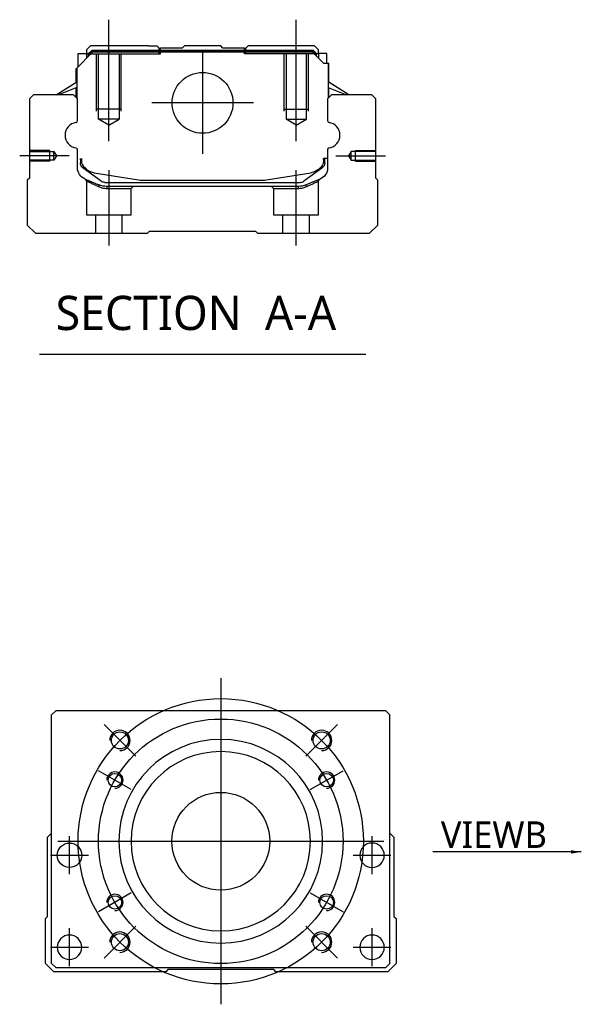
# Model space of a CAD drawing. Header units: millimetres. Extents: x -386 to 3135, y -1989 to 860.
# Tile 8 of 41: x -378 to -240, y -1352 to -1111. Entities that reach past the tile are written whole.
import ezdxf
from ezdxf.lldxf.tags import DXFTag

# ---------------------------------------------------------------- set-up
doc = ezdxf.new("R2010")
doc.units = ezdxf.units.MM
doc.layers.get('0').update_dxf_attribs({"linetype": 'CONTINUOUS'})
doc.styles.add('CHN', font='Microsoft JhengHei.ttf')
doc.styles.add('DIM-7', font='SIMPLEX.shx', dxfattribs={"width": 0.7, "bigfont": 'chineset.shx'})
tags = doc.linetypes.add('DASHED', pattern=[25.72, 12.86, -12.86]).pattern_tags.tags
tags[6:7] = [DXFTag(74, 4), DXFTag(75, 0), DXFTag(340, '0'), DXFTag(46, 0.0), DXFTag(50, 0.0), DXFTag(44, 0.0), DXFTag(45, 0.0)]
tags[4:5] = [DXFTag(74, 4), DXFTag(75, 0), DXFTag(340, '0'), DXFTag(46, 0.0), DXFTag(50, 0.0), DXFTag(44, 0.0), DXFTag(45, 0.0)]
doc.dimstyles.new('CNS', dxfattribs={"dimtxt": 3.5, "dimasz": 2.5, "dimexe": 1, "dimexo": 1, "dimgap": 1, "dimtad": 1, "dimdsep": 46, "dimtxsty": 'DIM-7', "dimcen": 0.09, "dimclrd": 4, "dimclre": 4, "dimclrt": 1, "dimadec": 0, "dimazin": 0, "dimtfac": 1, "dimtmove": 0, "dimatfit": 3, "dimfxl": 1, "dimtvp": 0.971429, "dimtolj": 1, "dimarcsym": 0})

msp = doc.modelspace()

# ---------------------------------------------------------------- linework, layer by layer
at = {"ltscale": 0.2}
for p, q in [((-355.78, -1140.69), (-355.78, -1110.86)), ((-309.78, -1140.69), (-309.78, -1110.86)), ((-332.78, -1118.8), (-332.78, -1143.75)), ((-320.31, -1131.27), (-345.26, -1131.27)), ((-365.5, -1144.27), (-377.65, -1144.27)), ((-300.06, -1144.27), (-287.92, -1144.27)), ((-355.73, -1166.27), (-355.73, -1147.77)), ((-309.84, -1166.27), (-309.84, -1147.77)), ((-349.17, -1291.58), (-356.95, -1283.8)), ((-307.45, -1291.58), (-299.67, -1283.8)), ((-349.17, -1333.3), (-356.95, -1341.08)), ((-307.45, -1333.3), (-299.67, -1341.08))]:
    msp.add_line(p, q, dxfattribs=at)
at = {"linetype": 'Continuous'}
for p, q in [((-360.26, -1117.27), (-361.26, -1118.27)), ((-361.26, -1118.27), (-361.26, -1119.12)), ((-360.76, -1119.19), (-359.9, -1118.32)), ((-346.08, -1117.27), (-360.26, -1117.27)), ((-359.9, -1118.32), (-305.67, -1118.32)), ((-359.8, -1118.55), (-359.9, -1118.32)), ((-346.08, -1117.27), (-343.98, -1117.27)), ((-343.98, -1117.27), (-343.43, -1117.82)), ((-343.43, -1117.82), (-343.08, -1117.82)), ((-337.78, -1117.82), (-343.08, -1117.82)), ((-343.08, -1118.32), (-343.08, -1117.82)), ((-337.78, -1117.82), (-337.23, -1117.27)), ((-328.33, -1117.27), (-337.23, -1117.27)), ((-327.78, -1117.82), (-328.33, -1117.27)), ((-322.48, -1117.82), (-327.78, -1117.82)), ((-322.48, -1117.82), (-322.13, -1117.82)), ((-322.48, -1118.32), (-322.48, -1117.82)), ((-322.13, -1117.82), (-321.58, -1117.27)), ((-322.13, -1117.82), (-321.58, -1117.27)), ((-319.48, -1117.27), (-321.58, -1117.27)), ((-321.58, -1117.27), (-321.58, -1117.27)), ((-305.3, -1117.27), (-319.48, -1117.27)), ((-305.76, -1118.55), (-305.67, -1118.32)), ((-304.8, -1119.19), (-305.67, -1118.32)), ((-304.3, -1118.27), (-305.3, -1117.27)), ((-304.3, -1119.12), (-304.3, -1118.27)), ((-363.66, -1122.72), (-359.76, -1118.82)), ((-363.26, -1119.12), (-361.26, -1119.12)), ((-363.26, -1122.32), (-363.26, -1119.12)), ((-361.26, -1119.12), (-361.26, -1120.32)), ((-360.76, -1119.27), (-361.26, -1119.27)), ((-360.76, -1119.82), (-360.76, -1119.19)), ((-360.53, -1119.28), (-360.76, -1119.19)), ((-360.53, -1119.28), (-359.8, -1118.55)), ((-360.53, -1119.59), (-360.53, -1119.28)), ((-359.8, -1118.55), (-305.76, -1118.55)), ((-305.8, -1118.82), (-359.76, -1118.82)), ((-303.1, -1121.52), (-305.8, -1118.82)), ((-305.03, -1119.28), (-305.76, -1118.55)), ((-305.03, -1119.28), (-304.8, -1119.19)), ((-305.03, -1119.59), (-305.03, -1119.28)), ((-304.8, -1119.82), (-304.8, -1119.19)), ((-304.3, -1119.27), (-304.8, -1119.27)), ((-302.3, -1119.12), (-304.3, -1119.12)), ((-304.3, -1119.12), (-304.3, -1120.32)), ((-302.3, -1121.52), (-302.3, -1119.12)), ((-302.3, -1119.12), (-302.3, -1119.12)), ((-363.76, -1126.23), (-363.76, -1122.82)), ((-363.66, -1126.17), (-363.66, -1122.72)), ((-363.61, -1122.67), (-363.61, -1128.77)), ((-303.1, -1121.52), (-301.95, -1121.52)), ((-301.95, -1121.52), (-301.95, -1128.77)), ((-301.95, -1121.52), (-301.9, -1121.52)), ((-301.9, -1126.17), (-301.9, -1121.52)), ((-301.9, -1121.52), (-301.8, -1121.52)), ((-301.8, -1126.23), (-301.8, -1121.52)), ((-368.67, -1129.27), (-363.61, -1126.14)), ((-363.61, -1127.48), (-368.12, -1129.27)), ((-363.76, -1129.97), (-363.76, -1127.54)), ((-363.66, -1130.07), (-363.66, -1127.5)), ((-296.9, -1129.27), (-301.95, -1126.14)), ((-301.95, -1127.48), (-297.45, -1129.27)), ((-301.9, -1130.07), (-301.9, -1127.5)), ((-296.9, -1129.27), (-301.8, -1126.23)), ((-301.8, -1129.97), (-301.8, -1127.54)), ((-374.28, -1129.27), (-375.28, -1130.27)), ((-375.28, -1130.27), (-375.28, -1149.72)), ((-364.46, -1129.27), (-374.28, -1129.27)), ((-363.46, -1130.27), (-364.46, -1129.27)), ((-363.46, -1135.59), (-363.46, -1130.27)), ((-301.1, -1129.27), (-302.1, -1130.27)), ((-302.1, -1130.27), (-302.1, -1135.59)), ((-291.28, -1129.27), (-301.1, -1129.27)), ((-290.28, -1130.27), (-291.28, -1129.27)), ((-290.28, -1149.72), (-290.28, -1130.27)), ((-363.46, -1147.21), (-363.46, -1142.82)), ((-362.76, -1144.93), (-362.76, -1146.01)), ((-362.46, -1144.93), (-362.46, -1145.97)), ((-302.1, -1144.93), (-303.1, -1144.93)), ((-303.1, -1144.93), (-303.1, -1145.97)), ((-302.8, -1146.01), (-302.8, -1144.93)), ((-302.1, -1142.82), (-302.1, -1147.21)), ((-362.08, -1147.27), (-362.15, -1147.22)), ((-357.66, -1150.49), (-362.08, -1147.27)), ((-303.49, -1147.27), (-307.91, -1150.49)), ((-303.42, -1147.22), (-303.49, -1147.27)), ((-375.28, -1149.72), (-375.78, -1150.22)), ((-359.39, -1148.4), (-348.49, -1150.14)), ((-317.08, -1150.14), (-306.17, -1148.4)), ((-289.78, -1150.22), (-290.28, -1149.72)), ((-375.78, -1150.22), (-375.78, -1161.27)), ((-356.78, -1150.77), (-308.79, -1150.77)), ((-309.29, -1151.77), (-356.27, -1151.77)), ((-346.83, -1150.27), (-318.73, -1150.27)), ((-303.96, -1149.98), (-307.39, -1151.39)), ((-289.78, -1161.27), (-289.78, -1150.22)), ((-375.78, -1161.27), (-373.78, -1163.27)), ((-291.78, -1163.27), (-289.78, -1161.27)), ((-373.78, -1163.27), (-346.28, -1163.27)), ((-346.28, -1163.27), (-345.78, -1162.77)), ((-345.78, -1162.77), (-319.78, -1162.77)), ((-319.78, -1162.77), (-319.28, -1163.27)), ((-319.28, -1163.27), (-291.78, -1163.27)), ((-368.81, -1280.44), (-369.81, -1281.44)), ((-369.81, -1342.44), (-369.81, -1281.44)), ((-300.31, -1280.44), (-368.81, -1280.44)), ((-287.81, -1280.44), (-300.31, -1280.44)), ((-286.81, -1281.44), (-287.81, -1280.44)), ((-286.81, -1342.44), (-286.81, -1281.44)), ((-370.81, -1311.44), (-369.81, -1310.44)), ((-370.81, -1330.89), (-370.81, -1311.44)), ((-286.81, -1310.44), (-285.81, -1311.44)), ((-285.81, -1311.44), (-285.81, -1330.89)), ((-371.31, -1331.39), (-370.81, -1330.89)), ((-285.81, -1330.89), (-285.31, -1331.39)), ((-371.31, -1342.44), (-371.31, -1331.39)), ((-285.31, -1331.39), (-285.31, -1342.44)), ((-369.31, -1344.44), (-371.31, -1342.44)), ((-369.81, -1342.44), (-368.81, -1343.44)), ((-287.81, -1343.44), (-286.81, -1342.44)), ((-285.31, -1342.44), (-287.31, -1344.44)), ((-341.81, -1344.44), (-369.31, -1344.44)), ((-368.81, -1343.44), (-287.81, -1343.44)), ((-341.31, -1343.94), (-341.81, -1344.44)), ((-315.31, -1343.94), (-341.31, -1343.94)), ((-314.81, -1344.44), (-315.31, -1343.94)), ((-287.31, -1344.44), (-314.81, -1344.44))]:
    msp.add_line(p, q, dxfattribs=at)
at = {"linetype": 'DASHED'}
for p, q in [((-343.43, -1119.27), (-343.43, -1117.82)), ((-343.08, -1119.27), (-343.08, -1118.32)), ((-322.48, -1119.27), (-322.48, -1118.32)), ((-322.13, -1119.27), (-322.13, -1117.82)), ((-360.76, -1119.27), (-343.08, -1119.27)), ((-304.8, -1119.27), (-322.48, -1119.27)), ((-304.3, -1119.27), (-304.3, -1119.12)), ((-302.3, -1121.27), (-302.3, -1121.27)), ((-301.74, -1126.27), (-301.74, -1126.27)), ((-361.28, -1150.45), (-361.28, -1158.77)), ((-356.23, -1152.27), (-350.28, -1152.27)), ((-350.28, -1152.27), (-349.78, -1151.77)), ((-350.28, -1158.77), (-350.28, -1152.27)), ((-315.84, -1151.77), (-315.34, -1152.27)), ((-315.34, -1152.27), (-315.34, -1158.77)), ((-315.34, -1152.27), (-309.34, -1152.27)), ((-304.34, -1158.77), (-304.34, -1150.47)), ((-361.28, -1158.77), (-355.78, -1158.77)), ((-359.08, -1158.77), (-359.08, -1163.27)), ((-355.78, -1158.77), (-350.28, -1158.77)), ((-352.48, -1163.27), (-352.48, -1158.77)), ((-315.34, -1158.77), (-304.34, -1158.77)), ((-313.14, -1158.77), (-313.14, -1163.27)), ((-306.54, -1163.27), (-306.54, -1158.77))]:
    msp.add_line(p, q, dxfattribs=at)
at = {"linetype": 'DASHED', "ltscale": 0.1}
for p, q in [((-358.78, -1133.27), (-358.78, -1119.27)), ((-358.28, -1135.27), (-358.28, -1119.27)), ((-353.28, -1119.27), (-353.28, -1135.27)), ((-352.78, -1133.27), (-352.78, -1119.27)), ((-312.78, -1133.27), (-312.78, -1119.27)), ((-312.28, -1119.27), (-312.28, -1135.27)), ((-307.28, -1135.27), (-307.28, -1119.27)), ((-306.78, -1133.27), (-306.78, -1119.27)), ((-352.78, -1132.82), (-358.78, -1132.82)), ((-312.78, -1132.82), (-306.78, -1132.82)), ((-353.28, -1135.27), (-358.28, -1135.27)), ((-355.78, -1136.72), (-358.28, -1135.27)), ((-355.78, -1136.72), (-353.28, -1135.27)), ((-312.28, -1135.27), (-307.28, -1135.27)), ((-309.78, -1136.72), (-312.28, -1135.27)), ((-309.78, -1136.72), (-307.28, -1135.27)), ((-370.28, -1142.97), (-375.28, -1142.97)), ((-375.28, -1143.2), (-369.29, -1143.2)), ((-370.28, -1145.57), (-370.28, -1142.97)), ((-369.29, -1143.2), (-368.64, -1144.27)), ((-369.29, -1145.35), (-369.29, -1143.2)), ((-368.64, -1144.27), (-369.29, -1145.35)), ((-296.28, -1143.2), (-296.93, -1144.27)), ((-296.93, -1144.27), (-296.28, -1145.35)), ((-290.28, -1143.2), (-296.28, -1143.2)), ((-296.28, -1145.35), (-296.28, -1143.2)), ((-295.28, -1145.57), (-295.28, -1142.97)), ((-295.28, -1142.97), (-290.28, -1142.97)), ((-369.29, -1145.35), (-375.28, -1145.35)), ((-370.28, -1145.57), (-375.28, -1145.57)), ((-296.28, -1145.35), (-290.28, -1145.35)), ((-295.28, -1145.57), (-290.28, -1145.57))]:
    msp.add_line(p, q, dxfattribs=at)
msp.add_line((-372.8, -1192.9), (-292.75, -1192.9))
at = {"ltscale": 0.3}
for p, q in [((-328.31, -1272.44), (-328.31, -1352.44)), ((-368.31, -1312.44), (-288.31, -1312.44))]:
    msp.add_line(p, q, dxfattribs=at)
at = {"ltscale": 0.1}
for p, q in [((-350.26, -1299.77), (-358.32, -1295.12)), ((-306.36, -1299.77), (-298.3, -1295.12)), ((-365.42, -1320.52), (-365.42, -1311.22)), ((-291.19, -1320.52), (-291.19, -1311.22)), ((-370.07, -1315.87), (-360.77, -1315.87)), ((-295.84, -1315.87), (-286.54, -1315.87)), ((-350.26, -1325.12), (-358.32, -1329.77)), ((-306.36, -1325.12), (-298.3, -1329.77)), ((-365.42, -1343.09), (-365.42, -1333.79)), ((-291.19, -1343.09), (-291.19, -1333.79)), ((-370.07, -1338.44), (-360.77, -1338.44)), ((-295.84, -1338.44), (-286.54, -1338.44))]:
    msp.add_line(p, q, dxfattribs=at)
at = {"linetype": 'Continuous'}
for centre, radius in [((-332.78, -1131.27), 7.47), ((-353.06, -1287.69), 2.1), ((-303.56, -1287.69), 2.1), ((-354.29, -1297.44), 1.65), ((-302.33, -1297.44), 1.65), ((-328.31, -1312.44), 12), ((-365.42, -1315.87), 3), ((-354.29, -1327.44), 1.65), ((-302.33, -1327.44), 1.65), ((-353.06, -1337.19), 2.1), ((-303.56, -1337.19), 2.1)]:
    msp.add_circle(centre, radius, dxfattribs=at)
at = {"ltscale": 0.3}
for radius in [35, 30]:
    msp.add_circle((-328.31, -1312.44), radius, dxfattribs=at)
at = {"linetype": 'Continuous', "extrusion": (0, 0, -1)}
for centre, radius in [((328.31, -1312.44), 25), ((328.31, -1312.44), 22), ((291.19, -1315.87), 3), ((365.42, -1338.44), 3), ((291.19, -1338.44), 3)]:
    msp.add_circle(centre, radius, dxfattribs=at)
for centre, radius, start, end in [((-363.34, -1139.2), 3.17, 98.9371, 261.0629), ((-302.23, -1139.2), 3.17, 278.9371, 81.0629), ((-353.06, -1287.69), 2.5, 270, 180), ((-303.56, -1287.69), 2.5, 270, 180), ((-354.29, -1297.44), 2, 270, 180), ((-302.33, -1297.44), 2, 270, 180), ((-354.29, -1327.44), 2, 270, 180), ((-302.33, -1327.44), 2, 270, 180), ((-353.06, -1337.19), 2.5, 270, 180), ((-303.56, -1337.19), 2.5, 270, 180)]:
    msp.add_arc(centre, radius, start, end)
at = {"linetype": 'Continuous'}
for centre, radius, start, end in [((-363.96, -1135.59), 0.5, 285.1919, 0), ((-301.6, -1135.59), 0.5, 180, 254.8081), ((-363.96, -1142.82), 0.5, 0, 74.8081), ((-301.6, -1142.82), 0.5, 105.1919, 180), ((-306.8, -1144.45), 4, 337.6678, 353.1681), ((-306.8, -1144.45), 3.77, 349.0413, 352.7469), ((-358.76, -1144.45), 4, 202.3316, 260.9414), ((-346.83, -1139.77), 10.5, 260.9414, 270), ((-318.73, -1139.77), 10.5, 270, 279.0586), ((-308.79, -1149.27), 1.5, 270, 306.0274)]:
    msp.add_arc(centre, radius, start, end, dxfattribs=at)
at = {"linetype": 'Continuous', "extrusion": (0, 0, -1)}
for centre, radius, start, end in [((358.76, -1144.45), 4, 337.6678, 353.1681), ((358.76, -1144.45), 3.77, 349.0413, 352.7469), ((360.46, -1147.21), 3, 292.4327, 0), ((361.26, -1146.01), 1.5, 306.0274, 0), ((306.8, -1144.45), 4, 202.3316, 260.9414), ((305.1, -1147.21), 3, 180, 247.5673), ((304.3, -1146.01), 1.5, 180, 233.9726), ((356.27, -1146.77), 5, 270, 292.4327), ((356.78, -1149.27), 1.5, 270, 306.0274), ((309.29, -1146.77), 5, 247.5673, 270)]:
    msp.add_arc(centre, radius, start, end, dxfattribs=at)
at = {"linetype": 'Continuous'}
for points in [[(-363.61, -1128.77), (-363.61, -1129.37)], [(-363.61, -1129.37), (-363.61, -1130.12)], [(-301.95, -1128.77), (-301.95, -1129.37)], [(-301.95, -1129.37), (-301.95, -1130.12)]]:
    msp.add_open_spline(points, degree=1, dxfattribs=at)
at = {"linetype": 'DASHED'}
for points, degree in [([(-361.59, -1149.99), (-361.28, -1150.45)], 1), ([(-358.16, -1151.86), (-358.18, -1151.39)], 1), ([(-356.27, -1151.77), (-356.23, -1152.27)], 1), ([(-309.29, -1151.77), (-309.31, -1151.94), (-309.32, -1152.11), (-309.34, -1152.27)], 3), ([(-307.39, -1151.39), (-307.42, -1151.86)], 1), ([(-304.34, -1150.47), (-304.03, -1150.01)], 1)]:
    msp.add_open_spline(points, degree=degree, dxfattribs=at)
for points, degree, knots in [([(-361.59, -1149.99), (-361.59, -1149.99), (-360.67, -1150.37), (-359.74, -1150.75), (-358.18, -1151.39)], 2, [0, 0, 0, 0.5, 0.5, 1, 1, 1]), ([(-361.28, -1150.45), (-361.28, -1150.45), (-361.28, -1150.45), (-360.81, -1150.66), (-359.5, -1151.25), (-358.62, -1151.65), (-358.16, -1151.86)], 3, [0, 0, 0, 0, 0.000815, 0.486557, 0.726811, 1, 1, 1, 1]), ([(-358.16, -1151.86), (-357.85, -1151.98), (-357.25, -1152.21), (-356.56, -1152.25), (-356.23, -1152.27)], 3, [0, 0, 0, 0, 0.515943, 1, 1, 1, 1]), ([(-309.34, -1152.27), (-309.01, -1152.25), (-308.32, -1152.21), (-307.72, -1151.98), (-307.42, -1151.86)], 3, [0, 0, 0, 0, 0.484584, 1, 1, 1, 1]), ([(-307.42, -1151.86), (-307.1, -1151.71), (-306.49, -1151.44), (-305.74, -1151.1), (-304.75, -1150.65), (-304.34, -1150.47), (-304.34, -1150.47)], 3, [0, 0, 0, 0, 0.185898, 0.357233, 0.514425, 1, 1, 1, 1])]:
    msp.add_open_spline(points, degree=degree, knots=knots, dxfattribs=at)

# ---------------------------------------------------------------- texts
at = {"style": 'CHN'}
for s, insert, char_height, attachment_point in [('SECTION  A-A ', (-368.83, -1182.87), 8.4, 4), ('VIEWB', (-248.28, -1314.06), 6.5, 9)]:
    msp.add_mtext(s, dxfattribs=dict(at, insert=insert, char_height=char_height, attachment_point=attachment_point))

# ---------------------------------------------------------------- leaders
at = {"annotation_type": 0, "has_hookline": 1, "hookline_direction": 1}
msp.add_leader([(-239.84, -1315.05), (-274.3, -1315.06)], dimstyle='CNS', override={"dimtxt": 6.5, "dimtxsty": 'CHN'}, dxfattribs=at)

doc.saveas('drawing.dxf')
